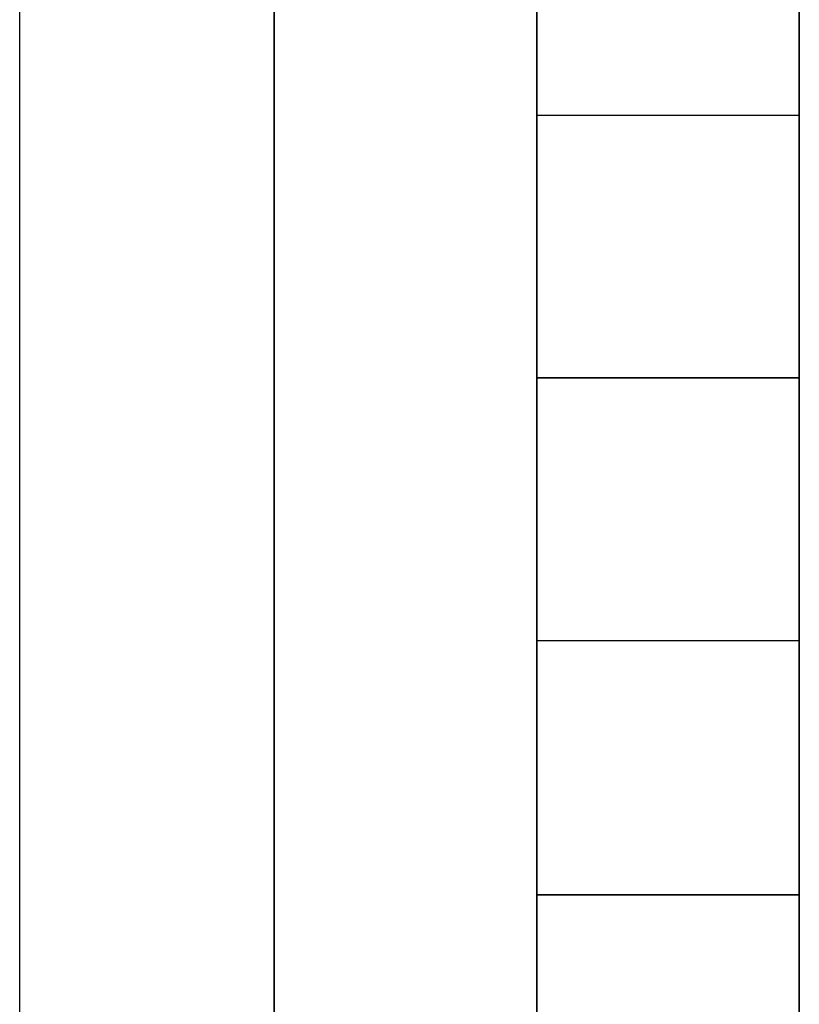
# Model space of a CAD drawing. Header units: inches. Extents: x -52 to 2304, y -1039 to 838.
# Tile 71 of 118: x 868.07 to 869.24, y 379.63 to 381.12. Entities that reach past the tile are written whole.
import ezdxf

# ---------------------------------------------------------------- set-up
doc = ezdxf.new("R2010")
doc.units = ezdxf.units.IN
doc.header["$MEASUREMENT"] = 0
doc.layers.add('DRYER-TRAIN', color=7, linetype='Continuous')

msp = doc.modelspace()

# ---------------------------------------------------------------- linework, layer by layer
at = {"layer": 'DRYER-TRAIN'}
for p, q in [((869.244, 384.9), (869.244, 376.26)), ((868.068, 380.976), (868.068, 381.372)), ((868.452, 381.372), (868.452, 380.976)), ((868.452, 381.372), (868.452, 380.976)), ((868.452, 381.372), (868.452, 380.976)), ((868.452, 381.372), (868.452, 380.976)), ((868.452, 381.372), (868.452, 380.976)), ((868.452, 381.372), (868.452, 380.976)), ((868.452, 381.372), (868.452, 380.976)), ((868.452, 381.372), (868.452, 380.976)), ((868.452, 381.372), (868.452, 380.976)), ((868.452, 381.372), (868.452, 380.976)), ((868.452, 381.372), (868.452, 380.976)), ((868.452, 381.372), (868.452, 380.976)), ((868.452, 380.976), (868.452, 381.372)), ((868.452, 380.976), (868.452, 381.372)), ((868.452, 380.976), (868.452, 381.372)), ((868.848, 380.976), (868.848, 381.372)), ((868.848, 380.976), (868.848, 381.372)), ((868.848, 381.372), (868.848, 380.976)), ((868.848, 381.372), (868.848, 380.976)), ((868.848, 381.372), (868.848, 380.976)), ((868.848, 381.372), (868.848, 380.976)), ((868.848, 381.372), (868.848, 380.976)), ((868.848, 381.372), (868.848, 380.976)), ((868.848, 381.372), (868.848, 380.976)), ((868.848, 381.372), (868.848, 380.976)), ((868.848, 381.372), (868.848, 380.976)), ((868.848, 381.372), (868.848, 380.976)), ((868.848, 381.372), (868.848, 380.976)), ((868.848, 381.372), (868.848, 380.976)), ((868.848, 381.372), (868.848, 380.976)), ((868.848, 381.372), (868.848, 380.976)), ((868.848, 381.372), (868.848, 380.976)), ((868.848, 381.372), (868.848, 380.976)), ((868.848, 381.372), (868.848, 380.976)), ((868.848, 381.372), (868.848, 380.976)), ((868.848, 381.372), (868.848, 380.976)), ((868.848, 381.372), (868.848, 380.976)), ((868.848, 381.372), (868.848, 380.976)), ((868.848, 381.372), (868.848, 380.976)), ((868.848, 381.372), (868.848, 380.976)), ((868.848, 381.372), (868.848, 380.976)), ((868.848, 381.372), (868.848, 380.976)), ((868.848, 381.372), (868.848, 380.976)), ((868.848, 381.372), (868.848, 380.976)), ((868.848, 381.372), (868.848, 380.976)), ((868.848, 381.372), (868.848, 380.976)), ((868.848, 381.372), (868.848, 380.976)), ((868.848, 381.372), (868.848, 380.976)), ((868.848, 381.372), (868.848, 380.976)), ((868.848, 381.372), (868.848, 380.976)), ((868.848, 381.372), (868.848, 380.976)), ((868.848, 381.372), (868.848, 380.976)), ((868.848, 381.372), (868.848, 380.976)), ((868.848, 381.372), (868.848, 380.976)), ((868.848, 381.372), (868.848, 380.976)), ((868.848, 381.372), (868.848, 380.976)), ((868.848, 381.372), (868.848, 380.976)), ((868.848, 381.372), (868.848, 380.976)), ((868.848, 381.372), (868.848, 380.976)), ((868.848, 381.372), (868.848, 380.976)), ((868.848, 381.372), (868.848, 380.976)), ((868.848, 381.372), (868.848, 380.976)), ((868.848, 381.372), (868.848, 380.976)), ((868.848, 381.372), (868.848, 380.976)), ((868.848, 381.372), (868.848, 380.976)), ((868.848, 381.372), (868.848, 380.976)), ((868.848, 381.372), (868.848, 380.976)), ((868.848, 381.372), (868.848, 380.976)), ((868.848, 381.372), (868.848, 380.976)), ((868.848, 381.372), (868.848, 380.976)), ((868.848, 381.372), (868.848, 380.976)), ((868.848, 381.372), (868.848, 380.976)), ((868.848, 381.372), (868.848, 380.976)), ((868.848, 381.372), (868.848, 380.976)), ((868.848, 381.372), (868.848, 380.976)), ((868.848, 381.372), (868.848, 380.976)), ((868.848, 381.372), (868.848, 380.976)), ((868.848, 381.372), (868.848, 380.976)), ((868.848, 381.372), (868.848, 380.976)), ((868.848, 381.372), (868.848, 380.976)), ((868.848, 381.372), (868.848, 380.976)), ((868.848, 381.372), (868.848, 380.976)), ((868.848, 381.372), (868.848, 380.976)), ((868.848, 381.372), (868.848, 380.976)), ((868.848, 381.372), (868.848, 380.976)), ((868.848, 381.372), (868.848, 380.976)), ((868.848, 381.372), (868.848, 380.976)), ((868.848, 381.372), (868.848, 380.976)), ((868.848, 381.372), (868.848, 380.976)), ((868.848, 381.372), (868.848, 380.976)), ((868.848, 381.372), (868.848, 380.976)), ((868.848, 381.372), (868.848, 380.976)), ((868.848, 381.372), (868.848, 380.976)), ((868.848, 381.372), (868.848, 380.976)), ((868.848, 381.372), (868.848, 380.976)), ((868.848, 381.372), (868.848, 380.976)), ((868.848, 381.372), (868.848, 380.976)), ((868.848, 381.372), (868.848, 380.976)), ((868.848, 381.372), (868.848, 380.976)), ((868.848, 381.372), (868.848, 380.976)), ((868.848, 381.372), (868.848, 380.976)), ((868.848, 381.372), (868.848, 380.976)), ((868.848, 381.372), (868.848, 380.976)), ((868.848, 381.372), (868.848, 380.976)), ((868.848, 381.372), (868.848, 380.976)), ((868.848, 381.372), (868.848, 380.976)), ((868.848, 381.372), (868.848, 380.976)), ((868.848, 381.372), (868.848, 380.976)), ((868.848, 381.372), (868.848, 380.976)), ((869.244, 381.372), (869.244, 380.976)), ((869.244, 380.976), (869.244, 381.372)), ((869.244, 381.372), (869.244, 380.976)), ((869.244, 381.372), (869.244, 380.976)), ((869.244, 381.372), (869.244, 380.976)), ((869.244, 381.372), (869.244, 380.976)), ((869.244, 381.372), (869.244, 380.976)), ((869.244, 381.372), (869.244, 380.976)), ((869.244, 381.372), (869.244, 380.976)), ((869.244, 381.372), (869.244, 380.976)), ((869.244, 381.372), (869.244, 380.976)), ((869.244, 381.372), (869.244, 380.976)), ((869.244, 381.372), (869.244, 380.976)), ((869.244, 381.372), (869.244, 380.976)), ((869.244, 381.372), (869.244, 380.976)), ((869.244, 381.372), (869.244, 380.976)), ((869.244, 381.372), (869.244, 380.976)), ((869.244, 381.372), (869.244, 380.976)), ((869.244, 381.372), (869.244, 380.976)), ((869.244, 381.372), (869.244, 380.976)), ((869.244, 381.372), (869.244, 380.976)), ((869.244, 381.372), (869.244, 380.976)), ((869.244, 381.372), (869.244, 380.976)), ((869.244, 381.372), (869.244, 380.976)), ((869.244, 381.372), (869.244, 380.976)), ((869.244, 381.372), (869.244, 380.976)), ((869.244, 381.372), (869.244, 380.976)), ((869.244, 381.372), (869.244, 380.976)), ((869.244, 381.372), (869.244, 380.976)), ((869.244, 381.372), (869.244, 380.976)), ((869.244, 381.372), (869.244, 380.976)), ((869.244, 381.372), (869.244, 380.976)), ((869.244, 381.372), (869.244, 380.976)), ((869.244, 381.372), (869.244, 380.976)), ((869.244, 381.372), (869.244, 380.976)), ((869.244, 381.372), (869.244, 380.976)), ((869.244, 381.372), (869.244, 380.976)), ((869.244, 381.372), (869.244, 380.976)), ((869.244, 381.372), (869.244, 380.976)), ((869.244, 381.372), (869.244, 380.976)), ((869.244, 381.372), (869.244, 380.976)), ((869.244, 381.372), (869.244, 380.976)), ((869.244, 381.372), (869.244, 380.976)), ((869.244, 381.372), (869.244, 380.976)), ((869.244, 380.976), (869.244, 381.372)), ((869.244, 381.372), (869.244, 380.976)), ((869.244, 381.372), (869.244, 380.976)), ((869.244, 381.372), (869.244, 380.976)), ((869.244, 381.372), (869.244, 380.976)), ((869.244, 381.372), (869.244, 380.976)), ((869.244, 381.372), (869.244, 380.976)), ((869.244, 381.372), (869.244, 380.976)), ((869.244, 381.372), (869.244, 380.976)), ((869.244, 381.372), (869.244, 380.976)), ((869.244, 381.372), (869.244, 380.976)), ((868.068, 380.58), (868.068, 380.976)), ((868.452, 380.976), (868.452, 380.58)), ((868.452, 380.976), (868.452, 380.58)), ((868.452, 380.976), (868.452, 380.58)), ((868.452, 380.976), (868.452, 380.58)), ((868.452, 380.976), (868.452, 380.58)), ((868.452, 380.976), (868.452, 380.58)), ((868.452, 380.976), (868.452, 380.58)), ((868.452, 380.976), (868.452, 380.58)), ((868.452, 380.976), (868.452, 380.58)), ((868.452, 380.976), (868.452, 380.58)), ((868.452, 380.976), (868.452, 380.58)), ((868.452, 380.976), (868.452, 380.58)), ((868.452, 380.976), (868.452, 380.58)), ((868.452, 380.976), (868.452, 380.58)), ((868.452, 380.976), (868.452, 380.58)), ((868.452, 380.976), (868.452, 380.58)), ((868.452, 380.976), (868.452, 380.58)), ((868.452, 380.976), (868.452, 380.58)), ((868.452, 380.976), (868.452, 380.58)), ((868.452, 380.976), (868.452, 380.58)), ((868.452, 380.976), (868.452, 380.58)), ((868.452, 380.976), (868.452, 380.58)), ((868.452, 380.58), (868.452, 380.976)), ((868.452, 380.58), (868.452, 380.976)), ((868.452, 380.58), (868.452, 380.976)), ((868.848, 380.58), (868.848, 380.976)), ((868.848, 380.58), (868.848, 380.976)), ((868.848, 380.976), (868.848, 380.58)), ((868.848, 380.58), (868.848, 380.976)), ((868.848, 380.976), (868.848, 380.58)), ((868.848, 380.976), (868.848, 380.58)), ((868.848, 380.976), (868.848, 380.58)), ((868.848, 380.58), (868.848, 380.976)), ((868.848, 380.976), (868.848, 380.58)), ((868.848, 380.976), (868.848, 380.58)), ((868.848, 380.976), (868.848, 380.58)), ((868.848, 380.58), (868.848, 380.976)), ((868.848, 380.976), (868.848, 380.58)), ((868.848, 380.976), (868.848, 380.58)), ((868.848, 380.976), (868.848, 380.58)), ((868.848, 380.58), (868.848, 380.976)), ((868.848, 380.976), (868.848, 380.58)), ((868.848, 380.976), (868.848, 380.58)), ((868.848, 380.976), (868.848, 380.58)), ((868.848, 380.58), (868.848, 380.976)), ((868.848, 380.976), (868.848, 380.58)), ((868.848, 380.976), (868.848, 380.58)), ((868.848, 380.976), (868.848, 380.58)), ((868.848, 380.58), (868.848, 380.976)), ((868.848, 380.976), (868.848, 380.58)), ((868.848, 380.976), (868.848, 380.58)), ((868.848, 380.976), (868.848, 380.58)), ((868.848, 380.58), (868.848, 380.976)), ((868.848, 380.976), (868.848, 380.58)), ((868.848, 380.976), (868.848, 380.58)), ((868.848, 380.976), (868.848, 380.58)), ((868.848, 380.58), (868.848, 380.976)), ((868.848, 380.976), (868.848, 380.58)), ((868.848, 380.976), (868.848, 380.58)), ((868.848, 380.976), (868.848, 380.58)), ((868.848, 380.976), (868.848, 380.58)), ((868.848, 380.976), (868.848, 380.58)), ((868.848, 380.976), (868.848, 380.58)), ((868.848, 380.976), (868.848, 380.58)), ((868.848, 380.976), (868.848, 380.58)), ((868.848, 380.976), (868.848, 380.58)), ((868.848, 380.976), (868.848, 380.58)), ((868.848, 380.976), (868.848, 380.58)), ((868.848, 380.976), (868.848, 380.58)), ((868.848, 380.976), (868.848, 380.58)), ((868.848, 380.976), (868.848, 380.58)), ((868.848, 380.976), (868.848, 380.58)), ((868.848, 380.976), (868.848, 380.58)), ((868.848, 380.976), (868.848, 380.58)), ((868.848, 380.58), (868.848, 380.976)), ((868.848, 380.976), (868.848, 380.58)), ((868.848, 380.976), (868.848, 380.58)), ((868.848, 380.58), (868.848, 380.976)), ((868.848, 380.976), (868.848, 380.58)), ((868.848, 380.976), (868.848, 380.58)), ((868.848, 380.58), (868.848, 380.976)), ((868.848, 380.976), (868.848, 380.58)), ((868.848, 380.976), (868.848, 380.58)), ((868.848, 380.976), (868.848, 380.58)), ((868.848, 380.58), (868.848, 380.976)), ((868.848, 380.976), (868.848, 380.58)), ((868.848, 380.976), (868.848, 380.58)), ((868.848, 380.976), (868.848, 380.58)), ((868.848, 380.976), (868.848, 380.58)), ((868.848, 380.976), (868.848, 380.58)), ((868.848, 380.976), (868.848, 380.58)), ((868.848, 380.976), (868.848, 380.58)), ((868.848, 380.976), (868.848, 380.58)), ((868.848, 380.976), (868.848, 380.58)), ((868.848, 380.976), (868.848, 380.58)), ((868.848, 380.976), (868.848, 380.58)), ((868.848, 380.976), (868.848, 380.58)), ((868.848, 380.976), (868.848, 380.58)), ((868.848, 380.976), (868.848, 380.58)), ((868.848, 380.976), (868.848, 380.58)), ((868.848, 380.976), (868.848, 380.58)), ((868.848, 380.976), (868.848, 380.58)), ((868.848, 380.976), (868.848, 380.58)), ((868.848, 380.976), (868.848, 380.58)), ((868.848, 380.976), (868.848, 380.58)), ((868.848, 380.976), (868.848, 380.58)), ((868.848, 380.976), (868.848, 380.58)), ((868.848, 380.976), (868.848, 380.58)), ((868.848, 380.976), (869.244, 380.976)), ((869.244, 380.976), (869.244, 380.58)), ((869.244, 380.58), (869.244, 380.976)), ((869.244, 380.976), (869.244, 380.58)), ((869.244, 380.976), (869.244, 380.58)), ((869.244, 380.976), (869.244, 380.58)), ((869.244, 380.976), (869.244, 380.58)), ((869.244, 380.976), (869.244, 380.58)), ((869.244, 380.976), (869.244, 380.58)), ((869.244, 380.976), (869.244, 380.58)), ((869.244, 380.976), (869.244, 380.58)), ((869.244, 380.976), (869.244, 380.58)), ((869.244, 380.976), (869.244, 380.58)), ((869.244, 380.976), (869.244, 380.58)), ((869.244, 380.976), (869.244, 380.58)), ((869.244, 380.976), (869.244, 380.58)), ((869.244, 380.976), (869.244, 380.58)), ((869.244, 380.976), (869.244, 380.58)), ((869.244, 380.976), (869.244, 380.58)), ((869.244, 380.976), (869.244, 380.58)), ((869.244, 380.976), (869.244, 380.58)), ((869.244, 380.976), (869.244, 380.58)), ((869.244, 380.976), (869.244, 380.58)), ((869.244, 380.976), (869.244, 380.58)), ((869.244, 380.976), (869.244, 380.58)), ((869.244, 380.976), (869.244, 380.58)), ((869.244, 380.976), (869.244, 380.58)), ((869.244, 380.976), (869.244, 380.58)), ((869.244, 380.976), (869.244, 380.58)), ((869.244, 380.976), (869.244, 380.58)), ((869.244, 380.976), (869.244, 380.58)), ((869.244, 380.976), (869.244, 380.58)), ((869.244, 380.976), (869.244, 380.58)), ((869.244, 380.976), (869.244, 380.58)), ((869.244, 380.976), (869.244, 380.58)), ((869.244, 380.976), (869.244, 380.58)), ((869.244, 380.976), (869.244, 380.58)), ((869.244, 380.58), (869.244, 380.976)), ((869.244, 380.976), (869.244, 380.58)), ((869.244, 380.976), (869.244, 380.58)), ((869.244, 380.58), (869.244, 380.976)), ((869.244, 380.976), (869.244, 380.58)), ((869.244, 380.976), (869.244, 380.58)), ((869.244, 380.976), (869.244, 380.58)), ((869.244, 380.58), (869.244, 380.976)), ((869.244, 380.976), (869.244, 380.58)), ((869.244, 380.976), (869.244, 380.58)), ((869.244, 380.58), (869.244, 380.976)), ((869.244, 380.976), (869.244, 380.58)), ((869.244, 380.976), (869.244, 380.58)), ((869.244, 380.58), (869.244, 380.976)), ((869.244, 380.976), (869.244, 380.58)), ((869.244, 380.976), (869.244, 380.58)), ((869.244, 380.58), (869.244, 380.976)), ((869.244, 380.976), (869.244, 380.58)), ((869.244, 380.976), (869.244, 380.58)), ((869.244, 380.58), (869.244, 380.976)), ((869.244, 380.976), (869.244, 380.58)), ((869.244, 380.976), (869.244, 380.58)), ((869.244, 380.58), (869.244, 380.976)), ((869.244, 380.976), (869.244, 380.58)), ((869.244, 380.976), (869.244, 380.58)), ((869.244, 380.976), (869.244, 380.58)), ((869.244, 380.976), (869.244, 380.58)), ((869.244, 380.976), (869.244, 380.58)), ((869.244, 380.976), (869.244, 380.58)), ((868.068, 380.184), (868.068, 380.58)), ((868.452, 380.58), (868.452, 380.184)), ((868.452, 380.58), (868.452, 380.184)), ((868.452, 380.58), (868.452, 380.184)), ((868.452, 380.58), (868.452, 380.184)), ((868.452, 380.58), (868.452, 380.184)), ((868.452, 380.58), (868.452, 380.184)), ((868.452, 380.58), (868.452, 380.184)), ((868.452, 380.58), (868.452, 380.184)), ((868.452, 380.58), (868.452, 380.184)), ((868.452, 380.58), (868.452, 380.184)), ((868.452, 380.58), (868.452, 380.184)), ((868.452, 380.58), (868.452, 380.184)), ((868.452, 380.58), (868.452, 380.184)), ((868.452, 380.58), (868.452, 380.184)), ((868.452, 380.58), (868.452, 380.184)), ((868.452, 380.58), (868.452, 380.184)), ((868.452, 380.58), (868.452, 380.184)), ((868.452, 380.58), (868.452, 380.184)), ((868.452, 380.184), (868.452, 380.58)), ((868.452, 380.184), (868.452, 380.58)), ((868.452, 380.184), (868.452, 380.58)), ((868.848, 380.184), (868.848, 380.58)), ((868.848, 380.184), (868.848, 380.58)), ((868.848, 380.58), (868.848, 380.184)), ((868.848, 380.184), (868.848, 380.58)), ((868.848, 380.58), (868.848, 380.184)), ((868.848, 380.58), (868.848, 380.184)), ((868.848, 380.58), (868.848, 380.184)), ((868.848, 380.184), (868.848, 380.58)), ((868.848, 380.58), (868.848, 380.184)), ((868.848, 380.58), (868.848, 380.184)), ((868.848, 380.58), (868.848, 380.184)), ((868.848, 380.184), (868.848, 380.58)), ((868.848, 380.58), (868.848, 380.184)), ((868.848, 380.58), (868.848, 380.184)), ((868.848, 380.58), (868.848, 380.184)), ((868.848, 380.184), (868.848, 380.58)), ((868.848, 380.58), (868.848, 380.184)), ((868.848, 380.58), (868.848, 380.184)), ((868.848, 380.58), (868.848, 380.184)), ((868.848, 380.184), (868.848, 380.58)), ((868.848, 380.58), (868.848, 380.184)), ((868.848, 380.58), (868.848, 380.184)), ((868.848, 380.58), (868.848, 380.184)), ((868.848, 380.184), (868.848, 380.58)), ((868.848, 380.58), (868.848, 380.184)), ((868.848, 380.58), (868.848, 380.184)), ((868.848, 380.58), (868.848, 380.184)), ((868.848, 380.184), (868.848, 380.58)), ((868.848, 380.58), (868.848, 380.184)), ((868.848, 380.58), (868.848, 380.184)), ((868.848, 380.58), (868.848, 380.184)), ((868.848, 380.58), (868.848, 380.184)), ((868.848, 380.58), (868.848, 380.184)), ((868.848, 380.58), (868.848, 380.184)), ((868.848, 380.58), (868.848, 380.184)), ((868.848, 380.58), (868.848, 380.184)), ((868.848, 380.58), (868.848, 380.184)), ((868.848, 380.58), (868.848, 380.184)), ((868.848, 380.58), (868.848, 380.184)), ((868.848, 380.58), (868.848, 380.184)), ((868.848, 380.58), (868.848, 380.184)), ((868.848, 380.58), (868.848, 380.184)), ((868.848, 380.58), (868.848, 380.184)), ((868.848, 380.58), (868.848, 380.184)), ((868.848, 380.184), (868.848, 380.58)), ((868.848, 380.58), (868.848, 380.184)), ((868.848, 380.58), (868.848, 380.184)), ((868.848, 380.184), (868.848, 380.58)), ((868.848, 380.58), (868.848, 380.184)), ((868.848, 380.58), (868.848, 380.184)), ((868.848, 380.58), (868.848, 380.184)), ((868.848, 380.184), (868.848, 380.58)), ((868.848, 380.58), (868.848, 380.184)), ((868.848, 380.58), (868.848, 380.184)), ((868.848, 380.58), (868.848, 380.184)), ((868.848, 380.58), (868.848, 380.184)), ((868.848, 380.58), (868.848, 380.184)), ((868.848, 380.58), (868.848, 380.184)), ((868.848, 380.58), (868.848, 380.184)), ((868.848, 380.58), (868.848, 380.184)), ((868.848, 380.58), (868.848, 380.184)), ((868.848, 380.58), (868.848, 380.184)), ((868.848, 380.58), (868.848, 380.184)), ((868.848, 380.58), (868.848, 380.184)), ((868.848, 380.58), (868.848, 380.184)), ((868.848, 380.58), (868.848, 380.184)), ((868.848, 380.58), (868.848, 380.184)), ((868.848, 380.58), (868.848, 380.184)), ((868.848, 380.58), (868.848, 380.184)), ((868.848, 380.58), (868.848, 380.184)), ((868.848, 380.58), (868.848, 380.184)), ((868.848, 380.58), (868.848, 380.184)), ((868.848, 380.58), (868.848, 380.184)), ((868.848, 380.58), (868.848, 380.184)), ((868.848, 380.58), (868.848, 380.184)), ((868.848, 380.58), (868.848, 380.184)), ((868.848, 380.58), (868.848, 380.184)), ((868.848, 380.58), (868.848, 380.184)), ((868.848, 380.58), (868.848, 380.184)), ((868.848, 380.58), (868.848, 380.184)), ((868.848, 380.58), (868.848, 380.184)), ((868.848, 380.58), (868.848, 380.184)), ((868.848, 380.58), (868.848, 380.184)), ((868.848, 380.58), (868.848, 380.184)), ((868.848, 380.58), (869.244, 380.58)), ((869.244, 380.58), (868.848, 380.58)), ((869.244, 380.58), (869.244, 380.184)), ((869.244, 380.184), (869.244, 380.58)), ((869.244, 380.58), (869.244, 380.184)), ((869.244, 380.58), (869.244, 380.184)), ((869.244, 380.58), (869.244, 380.184)), ((869.244, 380.58), (869.244, 380.184)), ((869.244, 380.58), (869.244, 380.184)), ((869.244, 380.58), (869.244, 380.184)), ((869.244, 380.58), (869.244, 380.184)), ((869.244, 380.58), (869.244, 380.184)), ((869.244, 380.58), (869.244, 380.184)), ((869.244, 380.58), (869.244, 380.184)), ((869.244, 380.58), (869.244, 380.184)), ((869.244, 380.58), (869.244, 380.184)), ((869.244, 380.58), (869.244, 380.184)), ((869.244, 380.58), (869.244, 380.184)), ((869.244, 380.58), (869.244, 380.184)), ((869.244, 380.58), (869.244, 380.184)), ((869.244, 380.58), (869.244, 380.184)), ((869.244, 380.58), (869.244, 380.184)), ((869.244, 380.58), (869.244, 380.184)), ((869.244, 380.58), (869.244, 380.184)), ((869.244, 380.58), (869.244, 380.184)), ((869.244, 380.58), (869.244, 380.184)), ((869.244, 380.58), (869.244, 380.184)), ((869.244, 380.58), (869.244, 380.184)), ((869.244, 380.58), (869.244, 380.184)), ((869.244, 380.58), (869.244, 380.184)), ((869.244, 380.58), (869.244, 380.184)), ((869.244, 380.58), (869.244, 380.184)), ((869.244, 380.58), (869.244, 380.184)), ((869.244, 380.58), (869.244, 380.184)), ((869.244, 380.58), (869.244, 380.184)), ((869.244, 380.184), (869.244, 380.58)), ((869.244, 380.58), (869.244, 380.184)), ((869.244, 380.58), (869.244, 380.184)), ((869.244, 380.184), (869.244, 380.58)), ((869.244, 380.58), (869.244, 380.184)), ((869.244, 380.58), (869.244, 380.184)), ((869.244, 380.58), (869.244, 380.184)), ((869.244, 380.184), (869.244, 380.58)), ((869.244, 380.58), (869.244, 380.184)), ((869.244, 380.58), (869.244, 380.184)), ((869.244, 380.184), (869.244, 380.58)), ((869.244, 380.58), (869.244, 380.184)), ((869.244, 380.58), (869.244, 380.184)), ((869.244, 380.184), (869.244, 380.58)), ((869.244, 380.58), (869.244, 380.184)), ((869.244, 380.58), (869.244, 380.184)), ((869.244, 380.184), (869.244, 380.58)), ((869.244, 380.58), (869.244, 380.184)), ((869.244, 380.58), (869.244, 380.184)), ((869.244, 380.184), (869.244, 380.58)), ((869.244, 380.58), (869.244, 380.184)), ((869.244, 380.58), (869.244, 380.184)), ((869.244, 380.184), (869.244, 380.58)), ((869.244, 380.58), (869.244, 380.184)), ((869.244, 380.58), (869.244, 380.184)), ((869.244, 380.58), (869.244, 380.184)), ((869.244, 380.58), (869.244, 380.184)), ((869.244, 380.58), (869.244, 380.184)), ((869.244, 380.58), (869.244, 380.184)), ((869.244, 380.58), (869.244, 380.184)), ((869.244, 380.58), (869.244, 380.184)), ((869.244, 380.58), (869.244, 380.184)), ((869.244, 380.58), (869.244, 380.184)), ((869.244, 380.58), (869.244, 380.184)), ((869.244, 380.58), (869.244, 380.184)), ((868.068, 379.8), (868.068, 380.184)), ((868.452, 380.184), (868.452, 379.8)), ((868.452, 380.184), (868.452, 379.8)), ((868.452, 380.184), (868.452, 379.8)), ((868.452, 380.184), (868.452, 379.8)), ((868.452, 380.184), (868.452, 379.8)), ((868.452, 380.184), (868.452, 379.8)), ((868.452, 380.184), (868.452, 379.8)), ((868.452, 380.184), (868.452, 379.8)), ((868.452, 380.184), (868.452, 379.8)), ((868.452, 380.184), (868.452, 379.8)), ((868.452, 380.184), (868.452, 379.8)), ((868.452, 380.184), (868.452, 379.8)), ((868.452, 380.184), (868.452, 379.8)), ((868.452, 380.184), (868.452, 379.8)), ((868.452, 379.8), (868.452, 380.184)), ((868.452, 379.8), (868.452, 380.184)), ((868.452, 379.8), (868.452, 380.184)), ((868.848, 379.8), (868.848, 380.184)), ((868.848, 379.8), (868.848, 380.184)), ((868.848, 380.184), (868.848, 379.8)), ((868.848, 379.8), (868.848, 380.184)), ((868.848, 380.184), (868.848, 379.8)), ((868.848, 380.184), (868.848, 379.8)), ((868.848, 380.184), (868.848, 379.8)), ((868.848, 379.8), (868.848, 380.184)), ((868.848, 380.184), (868.848, 379.8)), ((868.848, 380.184), (868.848, 379.8)), ((868.848, 380.184), (868.848, 379.8)), ((868.848, 379.8), (868.848, 380.184)), ((868.848, 380.184), (868.848, 379.8)), ((868.848, 380.184), (868.848, 379.8)), ((868.848, 380.184), (868.848, 379.8)), ((868.848, 379.8), (868.848, 380.184)), ((868.848, 380.184), (868.848, 379.8)), ((868.848, 380.184), (868.848, 379.8)), ((868.848, 380.184), (868.848, 379.8)), ((868.848, 379.8), (868.848, 380.184)), ((868.848, 380.184), (868.848, 379.8)), ((868.848, 380.184), (868.848, 379.8)), ((868.848, 380.184), (868.848, 379.8)), ((868.848, 379.8), (868.848, 380.184)), ((868.848, 380.184), (868.848, 379.8)), ((868.848, 380.184), (868.848, 379.8)), ((868.848, 380.184), (868.848, 379.8)), ((868.848, 380.184), (868.848, 379.8)), ((868.848, 380.184), (868.848, 379.8)), ((868.848, 380.184), (868.848, 379.8)), ((868.848, 380.184), (868.848, 379.8)), ((868.848, 380.184), (868.848, 379.8)), ((868.848, 380.184), (868.848, 379.8)), ((868.848, 380.184), (868.848, 379.8)), ((868.848, 380.184), (868.848, 379.8)), ((868.848, 380.184), (868.848, 379.8)), ((868.848, 380.184), (868.848, 379.8)), ((868.848, 380.184), (868.848, 379.8)), ((868.848, 380.184), (868.848, 379.8)), ((868.848, 379.8), (868.848, 380.184)), ((868.848, 380.184), (868.848, 379.8)), ((868.848, 380.184), (868.848, 379.8)), ((868.848, 380.184), (868.848, 379.8)), ((868.848, 379.8), (868.848, 380.184)), ((868.848, 380.184), (868.848, 379.8)), ((868.848, 380.184), (868.848, 379.8)), ((868.848, 380.184), (868.848, 379.8)), ((868.848, 380.184), (868.848, 379.8)), ((868.848, 380.184), (868.848, 379.8)), ((868.848, 380.184), (868.848, 379.8)), ((868.848, 380.184), (868.848, 379.8)), ((868.848, 380.184), (868.848, 379.8)), ((868.848, 380.184), (868.848, 379.8)), ((868.848, 380.184), (868.848, 379.8)), ((868.848, 380.184), (868.848, 379.8)), ((868.848, 380.184), (868.848, 379.8)), ((868.848, 380.184), (868.848, 379.8)), ((868.848, 380.184), (868.848, 379.8)), ((868.848, 380.184), (868.848, 379.8)), ((868.848, 380.184), (868.848, 379.8)), ((868.848, 380.184), (868.848, 379.8)), ((868.848, 380.184), (868.848, 379.8)), ((868.848, 380.184), (868.848, 379.8)), ((868.848, 380.184), (868.848, 379.8)), ((868.848, 380.184), (868.848, 379.8)), ((868.848, 380.184), (868.848, 379.8)), ((868.848, 380.184), (868.848, 379.8)), ((868.848, 380.184), (868.848, 379.8)), ((868.848, 380.184), (868.848, 379.8)), ((868.848, 380.184), (868.848, 379.8)), ((868.848, 380.184), (868.848, 379.8)), ((868.848, 380.184), (868.848, 379.8)), ((868.848, 380.184), (869.244, 380.184)), ((868.848, 380.184), (869.244, 380.184)), ((869.244, 380.184), (869.244, 379.8)), ((869.244, 379.8), (869.244, 380.184)), ((869.244, 380.184), (869.244, 379.8)), ((869.244, 380.184), (869.244, 379.8)), ((869.244, 380.184), (869.244, 379.8)), ((869.244, 380.184), (869.244, 379.8)), ((869.244, 380.184), (869.244, 379.8)), ((869.244, 380.184), (869.244, 379.8)), ((869.244, 380.184), (869.244, 379.8)), ((869.244, 380.184), (869.244, 379.8)), ((869.244, 380.184), (869.244, 379.8)), ((869.244, 380.184), (869.244, 379.8)), ((869.244, 380.184), (869.244, 379.8)), ((869.244, 380.184), (869.244, 379.8)), ((869.244, 380.184), (869.244, 379.8)), ((869.244, 380.184), (869.244, 379.8)), ((869.244, 380.184), (869.244, 379.8)), ((869.244, 380.184), (869.244, 379.8)), ((869.244, 380.184), (869.244, 379.8)), ((869.244, 380.184), (869.244, 379.8)), ((869.244, 380.184), (869.244, 379.8)), ((869.244, 380.184), (869.244, 379.8)), ((869.244, 380.184), (869.244, 379.8)), ((869.244, 380.184), (869.244, 379.8)), ((869.244, 380.184), (869.244, 379.8)), ((869.244, 380.184), (869.244, 379.8)), ((869.244, 380.184), (869.244, 379.8)), ((869.244, 380.184), (869.244, 379.8)), ((869.244, 380.184), (869.244, 379.8)), ((869.244, 379.8), (869.244, 380.184)), ((869.244, 380.184), (869.244, 379.8)), ((869.244, 380.184), (869.244, 379.8)), ((869.244, 379.8), (869.244, 380.184)), ((869.244, 380.184), (869.244, 379.8)), ((869.244, 380.184), (869.244, 379.8)), ((869.244, 380.184), (869.244, 379.8)), ((869.244, 379.8), (869.244, 380.184)), ((869.244, 380.184), (869.244, 379.8)), ((869.244, 380.184), (869.244, 379.8)), ((869.244, 379.8), (869.244, 380.184)), ((869.244, 380.184), (869.244, 379.8)), ((869.244, 380.184), (869.244, 379.8)), ((869.244, 379.8), (869.244, 380.184)), ((869.244, 380.184), (869.244, 379.8)), ((869.244, 380.184), (869.244, 379.8)), ((869.244, 379.8), (869.244, 380.184)), ((869.244, 380.184), (869.244, 379.8)), ((869.244, 380.184), (869.244, 379.8)), ((869.244, 379.8), (869.244, 380.184)), ((869.244, 380.184), (869.244, 379.8)), ((869.244, 380.184), (869.244, 379.8)), ((869.244, 379.8), (869.244, 380.184)), ((869.244, 380.184), (869.244, 379.8)), ((869.244, 380.184), (869.244, 379.8)), ((869.244, 380.184), (869.244, 379.8)), ((869.244, 380.184), (869.244, 379.8)), ((869.244, 380.184), (869.244, 379.8)), ((869.244, 380.184), (869.244, 379.8)), ((869.244, 380.184), (869.244, 379.8)), ((869.244, 380.184), (869.244, 379.8)), ((869.244, 380.184), (869.244, 379.8)), ((869.244, 380.184), (869.244, 379.8)), ((869.244, 380.184), (869.244, 379.8)), ((869.244, 380.184), (869.244, 379.8)), ((868.068, 379.404), (868.068, 379.8)), ((868.452, 379.8), (868.452, 379.404)), ((868.452, 379.8), (868.452, 379.404)), ((868.452, 379.8), (868.452, 379.404)), ((868.452, 379.8), (868.452, 379.404)), ((868.452, 379.8), (868.452, 379.404)), ((868.452, 379.8), (868.452, 379.404)), ((868.452, 379.404), (868.452, 379.8)), ((868.452, 379.404), (868.452, 379.8)), ((868.452, 379.404), (868.452, 379.8)), ((868.848, 379.404), (868.848, 379.8)), ((868.848, 379.404), (868.848, 379.8)), ((868.848, 379.404), (868.848, 379.8)), ((868.848, 379.8), (868.848, 379.404)), ((868.848, 379.8), (868.848, 379.404)), ((868.848, 379.8), (868.848, 379.404)), ((868.848, 379.404), (868.848, 379.8)), ((868.848, 379.8), (869.244, 379.8)), ((868.848, 379.8), (868.848, 379.404)), ((868.848, 379.8), (868.848, 379.404)), ((868.848, 379.8), (868.848, 379.404)), ((868.848, 379.8), (868.848, 379.404)), ((868.848, 379.8), (868.848, 379.404)), ((868.848, 379.8), (868.848, 379.404)), ((868.848, 379.8), (868.848, 379.404)), ((868.848, 379.8), (868.848, 379.404)), ((868.848, 379.8), (868.848, 379.404)), ((868.848, 379.8), (868.848, 379.404)), ((868.848, 379.8), (868.848, 379.404)), ((868.848, 379.8), (868.848, 379.404)), ((868.848, 379.8), (868.848, 379.404)), ((868.848, 379.8), (868.848, 379.404)), ((868.848, 379.8), (868.848, 379.404)), ((868.848, 379.8), (868.848, 379.404)), ((868.848, 379.8), (868.848, 379.404)), ((868.848, 379.8), (868.848, 379.404)), ((868.848, 379.8), (868.848, 379.404)), ((868.848, 379.8), (868.848, 379.404)), ((868.848, 379.8), (868.848, 379.404)), ((868.848, 379.8), (868.848, 379.404)), ((868.848, 379.8), (868.848, 379.404)), ((868.848, 379.8), (868.848, 379.404)), ((868.848, 379.8), (868.848, 379.404)), ((868.848, 379.8), (868.848, 379.404)), ((868.848, 379.8), (868.848, 379.404)), ((868.848, 379.8), (868.848, 379.404)), ((868.848, 379.8), (868.848, 379.404)), ((869.244, 379.8), (868.848, 379.8)), ((868.848, 379.8), (868.848, 379.404)), ((868.848, 379.8), (868.848, 379.404)), ((868.848, 379.8), (869.244, 379.8)), ((869.244, 379.8), (869.244, 379.404)), ((869.244, 379.404), (869.244, 379.8)), ((869.244, 379.404), (869.244, 379.8)), ((869.244, 379.8), (869.244, 379.404)), ((869.244, 379.8), (869.244, 379.404)), ((869.244, 379.8), (869.244, 379.404)), ((869.244, 379.8), (869.244, 379.404)), ((869.244, 379.8), (869.244, 379.404)), ((869.244, 379.8), (869.244, 379.404)), ((869.244, 379.8), (869.244, 379.404)), ((869.244, 379.8), (869.244, 379.404)), ((869.244, 379.8), (869.244, 379.404)), ((869.244, 379.8), (869.244, 379.404)), ((869.244, 379.8), (869.244, 379.404)), ((869.244, 379.8), (869.244, 379.404)), ((869.244, 379.8), (869.244, 379.404)), ((869.244, 379.8), (869.244, 379.404)), ((869.244, 379.8), (869.244, 379.404)), ((869.244, 379.8), (869.244, 379.404)), ((869.244, 379.8), (869.244, 379.404)), ((869.244, 379.8), (869.244, 379.404)), ((869.244, 379.8), (869.244, 379.404)), ((869.244, 379.8), (869.244, 379.404)), ((869.244, 379.8), (869.244, 379.404)), ((869.244, 379.404), (869.244, 379.8)), ((869.244, 379.8), (869.244, 379.404)), ((869.244, 379.8), (869.244, 379.404)), ((869.244, 379.8), (869.244, 379.404)), ((869.244, 379.8), (869.244, 379.404)), ((869.244, 379.8), (869.244, 379.404)), ((869.244, 379.8), (869.244, 379.404))]:
    msp.add_line(p, q, dxfattribs=at)

doc.saveas('drawing.dxf')
